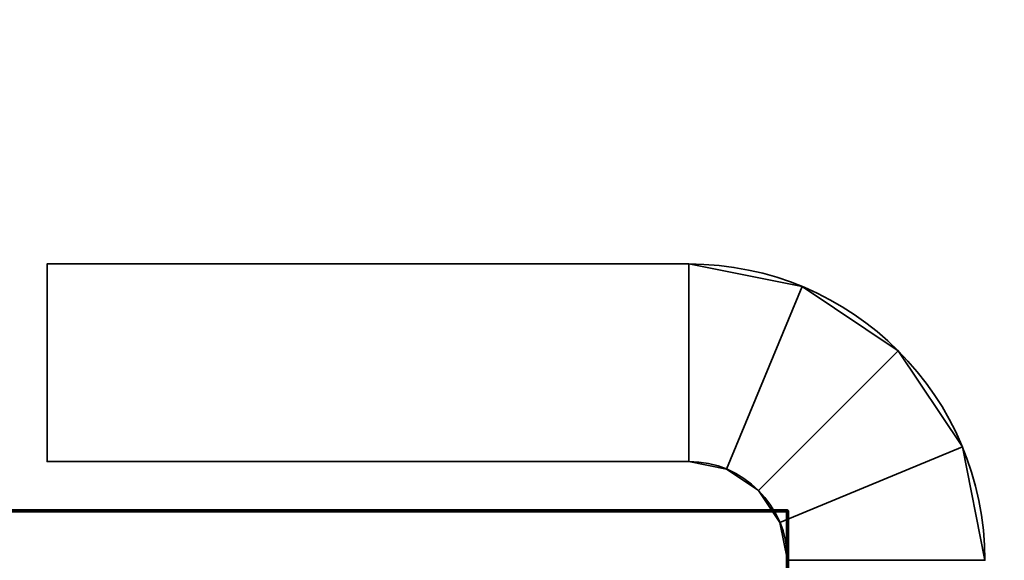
# Model space of a CAD drawing. Header units: millimetres. Extents: x -603 to 3703, y -115 to 193.
# Tile 199 of 256: x 424.72 to 434.7, y -7 to -1.53. Entities that reach past the tile are written whole.
import ezdxf

# ---------------------------------------------------------------- set-up
doc = ezdxf.new("R2010")
doc.units = ezdxf.units.MM
doc.layers.add('151', color=7, linetype='Continuous', true_color=0xffffff)

# ---------------------------------------------------------------- blocks, each defined once
blk = doc.blocks.new('UG_SURFACE_001')
at = {"layer": '151', "color": 252, "linetype": 'Continuous', "lineweight": 35}
for points in [[(603, -18, 2212.25), (603, 174.4, 2212.25), (-603, 174.4, 2212.25), (-603, -18, 2212.25)], [(-453, -18, 2062.2499), (-453, 174.4, 2062.2499), (453, 174.4, 2062.2499), (453, -18, 2062.2499)]]:
    blk.add_3dface(points, dxfattribs=at)
blk = doc.blocks.new('UG_SURFACE_037')
at = {"layer": '151', "color": 18, "linetype": 'Continuous', "lineweight": 70}
for points in [[(414.5, -6.5, 344.25), (432.5, -6.5, 344.25), (432.5, -6.5, 309.25), (414.5, -6.5, 309.25)], [(414.5, -28.5, 309.25), (414.5, -6.5, 309.25), (432.5, -6.5, 309.25), (432.5, -31.5, 309.25)], [(432.5, -31.5, 344.25), (432.5, -6.5, 344.25), (414.5, -6.5, 344.25), (414.5, -28.5, 344.25)], [(432.5, -6.5, 344.25), (432.5, -31.5, 344.25), (432.5, -31.5, 309.25), (432.5, -6.5, 309.25)]]:
    blk.add_3dface(points, dxfattribs=at)
blk = doc.blocks.new('UG_SURFACE_038')
at = {"layer": '151', "color": 252, "linetype": 'Continuous', "lineweight": 35}
for points in [[(425, -6, 342.75), (425, -4, 342.75), (425, -4, 310.75), (425, -6, 310.75)], [(431.5, -4, 342.75), (431.5, -4, 310.75), (425, -4, 310.75), (425, -4, 342.75)], [(431.5, -6, 310.75), (425, -6, 310.75), (425, -4, 310.75), (431.5, -4, 310.75)], [(431.5, -4, 342.75), (425, -4, 342.75), (425, -6, 342.75), (431.5, -6, 342.75)], [(431.5, -4, 310.75), (432.6481, -4.2284, 310.75), (431.8827, -6.0761, 310.75), (431.5, -6, 310.75)], [(431.5, -6, 342.75), (431.8827, -6.0761, 342.75), (432.6481, -4.2284, 342.75), (431.5, -4, 342.75)], [(431.5, -4, 310.75), (431.5, -4, 342.75), (432.6481, -4.2284, 342.75), (432.6481, -4.2284, 310.75)], [(432.6481, -4.2284, 310.75), (433.6213, -4.8787, 310.75), (432.2071, -6.2929, 310.75), (431.8827, -6.0761, 310.75)], [(431.8827, -6.0761, 342.75), (432.2071, -6.2929, 342.75), (433.6213, -4.8787, 342.75), (432.6481, -4.2284, 342.75)], [(432.6481, -4.2284, 310.75), (432.6481, -4.2284, 342.75), (433.6213, -4.8787, 342.75), (433.6213, -4.8787, 310.75)], [(432.4239, -6.6173, 310.75), (432.2071, -6.2929, 310.75), (433.6213, -4.8787, 310.75), (434.2716, -5.8519, 310.75)], [(434.2716, -5.8519, 342.75), (433.6213, -4.8787, 342.75), (432.2071, -6.2929, 342.75), (432.4239, -6.6173, 342.75)], [(433.6213, -4.8787, 310.75), (433.6213, -4.8787, 342.75), (434.2716, -5.8519, 342.75), (434.2716, -5.8519, 310.75)], [(432.5, -7, 310.75), (432.4239, -6.6173, 310.75), (434.2716, -5.8519, 310.75), (434.5, -7, 310.75)], [(434.5, -7, 342.75), (434.2716, -5.8519, 342.75), (432.4239, -6.6173, 342.75), (432.5, -7, 342.75)], [(434.2716, -5.8519, 310.75), (434.2716, -5.8519, 342.75), (434.5, -7, 342.75), (434.5, -7, 310.75)], [(431.5, -6, 342.75), (425, -6, 342.75), (425, -6, 310.75), (431.5, -6, 310.75)], [(431.8827, -6.0761, 310.75), (431.8827, -6.0761, 342.75), (431.5, -6, 342.75), (431.5, -6, 310.75)], [(432.2071, -6.2929, 310.75), (432.2071, -6.2929, 342.75), (431.8827, -6.0761, 342.75), (431.8827, -6.0761, 310.75)], [(432.4239, -6.6173, 310.75), (432.4239, -6.6173, 342.75), (432.2071, -6.2929, 342.75), (432.2071, -6.2929, 310.75)], [(432.5, -7, 310.75), (432.5, -7, 342.75), (432.4239, -6.6173, 342.75), (432.4239, -6.6173, 310.75)]]:
    blk.add_3dface(points, dxfattribs=at)
blk = doc.blocks.new('UG_SURFACE_043')
at = {"layer": '151', "color": 18, "linetype": 'Continuous', "lineweight": 70}
for points in [[(414.5, -6.5, 1529.25), (432.5, -6.5, 1529.25), (432.5, -6.5, 1494.2501), (414.5, -6.5, 1494.2501)], [(414.5, -28.5, 1494.2501), (414.5, -6.5, 1494.2501), (432.5, -6.5, 1494.2501), (432.5, -31.5, 1494.2501)], [(432.5, -31.5, 1529.25), (432.5, -6.5, 1529.25), (414.5, -6.5, 1529.25), (414.5, -28.5, 1529.25)], [(432.5, -6.5, 1529.25), (432.5, -31.5, 1529.25), (432.5, -31.5, 1494.2501), (432.5, -6.5, 1494.2501)]]:
    blk.add_3dface(points, dxfattribs=at)
blk = doc.blocks.new('UG_SURFACE_044')
at = {"layer": '151', "color": 252, "linetype": 'Continuous', "lineweight": 35}
for points in [[(425, -6, 1527.75), (425, -4, 1527.75), (425, -4, 1495.75), (425, -6, 1495.75)], [(431.5, -4, 1527.75), (431.5, -4, 1495.75), (425, -4, 1495.75), (425, -4, 1527.75)], [(431.5, -6, 1495.75), (425, -6, 1495.75), (425, -4, 1495.75), (431.5, -4, 1495.75)], [(431.5, -4, 1527.75), (425, -4, 1527.75), (425, -6, 1527.75), (431.5, -6, 1527.75)], [(431.5, -4, 1495.75), (432.6481, -4.2284, 1495.75), (431.8827, -6.0761, 1495.75), (431.5, -6, 1495.75)], [(431.5, -6, 1527.75), (431.8827, -6.0761, 1527.75), (432.6481, -4.2284, 1527.75), (431.5, -4, 1527.75)], [(431.5, -4, 1495.75), (431.5, -4, 1527.75), (432.6481, -4.2284, 1527.75), (432.6481, -4.2284, 1495.75)], [(432.6481, -4.2284, 1495.75), (433.6213, -4.8787, 1495.75), (432.2071, -6.2929, 1495.75), (431.8827, -6.0761, 1495.75)], [(431.8827, -6.0761, 1527.75), (432.2071, -6.2929, 1527.75), (433.6213, -4.8787, 1527.75), (432.6481, -4.2284, 1527.75)], [(432.6481, -4.2284, 1495.75), (432.6481, -4.2284, 1527.75), (433.6213, -4.8787, 1527.75), (433.6213, -4.8787, 1495.75)], [(432.4239, -6.6173, 1495.75), (432.2071, -6.2929, 1495.75), (433.6213, -4.8787, 1495.75), (434.2716, -5.8519, 1495.75)], [(434.2716, -5.8519, 1527.75), (433.6213, -4.8787, 1527.75), (432.2071, -6.2929, 1527.75), (432.4239, -6.6173, 1527.75)], [(433.6213, -4.8787, 1495.75), (433.6213, -4.8787, 1527.75), (434.2716, -5.8519, 1527.75), (434.2716, -5.8519, 1495.75)], [(432.5, -7, 1495.75), (432.4239, -6.6173, 1495.75), (434.2716, -5.8519, 1495.75), (434.5, -7, 1495.75)], [(434.5, -7, 1527.75), (434.2716, -5.8519, 1527.75), (432.4239, -6.6173, 1527.75), (432.5, -7, 1527.75)], [(434.2716, -5.8519, 1495.75), (434.2716, -5.8519, 1527.75), (434.5, -7, 1527.75), (434.5, -7, 1495.75)], [(431.5, -6, 1527.75), (425, -6, 1527.75), (425, -6, 1495.75), (431.5, -6, 1495.75)], [(431.8827, -6.0761, 1495.75), (431.8827, -6.0761, 1527.75), (431.5, -6, 1527.75), (431.5, -6, 1495.75)], [(432.2071, -6.2929, 1495.75), (432.2071, -6.2929, 1527.75), (431.8827, -6.0761, 1527.75), (431.8827, -6.0761, 1495.75)], [(432.4239, -6.6173, 1495.75), (432.4239, -6.6173, 1527.75), (432.2071, -6.2929, 1527.75), (432.2071, -6.2929, 1495.75)], [(432.5, -7, 1495.75), (432.5, -7, 1527.75), (432.4239, -6.6173, 1527.75), (432.4239, -6.6173, 1495.75)]]:
    blk.add_3dface(points, dxfattribs=at)
blk = doc.blocks.new('UG_SURFACE_046')
at = {"layer": '151', "color": 18, "linetype": 'Continuous', "lineweight": 70}
for points in [[(414.5, -6.5, 1779.25), (432.5, -6.5, 1779.25), (432.5, -6.5, 1744.2501), (414.5, -6.5, 1744.2501)], [(414.5, -28.5, 1744.2501), (414.5, -6.5, 1744.2501), (432.5, -6.5, 1744.2501), (432.5, -31.5, 1744.2501)], [(432.5, -31.5, 1779.25), (432.5, -6.5, 1779.25), (414.5, -6.5, 1779.25), (414.5, -28.5, 1779.25)], [(432.5, -6.5, 1779.25), (432.5, -31.5, 1779.25), (432.5, -31.5, 1744.2501), (432.5, -6.5, 1744.2501)]]:
    blk.add_3dface(points, dxfattribs=at)
blk = doc.blocks.new('UG_SURFACE_047')
at = {"layer": '151', "color": 252, "linetype": 'Continuous', "lineweight": 35}
for points in [[(425, -6, 1777.75), (425, -4, 1777.75), (425, -4, 1745.75), (425, -6, 1745.75)], [(431.5, -4, 1777.75), (431.5, -4, 1745.75), (425, -4, 1745.75), (425, -4, 1777.75)], [(431.5, -6, 1745.75), (425, -6, 1745.75), (425, -4, 1745.75), (431.5, -4, 1745.75)], [(431.5, -4, 1777.75), (425, -4, 1777.75), (425, -6, 1777.75), (431.5, -6, 1777.75)], [(431.5, -4, 1745.75), (432.6481, -4.2284, 1745.75), (431.8827, -6.0761, 1745.75), (431.5, -6, 1745.75)], [(431.5, -6, 1777.75), (431.8827, -6.0761, 1777.75), (432.6481, -4.2284, 1777.75), (431.5, -4, 1777.75)], [(431.5, -4, 1745.75), (431.5, -4, 1777.75), (432.6481, -4.2284, 1777.75), (432.6481, -4.2284, 1745.75)], [(432.6481, -4.2284, 1745.75), (433.6213, -4.8787, 1745.75), (432.2071, -6.2929, 1745.75), (431.8827, -6.0761, 1745.75)], [(431.8827, -6.0761, 1777.75), (432.2071, -6.2929, 1777.75), (433.6213, -4.8787, 1777.75), (432.6481, -4.2284, 1777.75)], [(432.6481, -4.2284, 1745.75), (432.6481, -4.2284, 1777.75), (433.6213, -4.8787, 1777.75), (433.6213, -4.8787, 1745.75)], [(432.4239, -6.6173, 1745.75), (432.2071, -6.2929, 1745.75), (433.6213, -4.8787, 1745.75), (434.2716, -5.8519, 1745.75)], [(434.2716, -5.8519, 1777.75), (433.6213, -4.8787, 1777.75), (432.2071, -6.2929, 1777.75), (432.4239, -6.6173, 1777.75)], [(433.6213, -4.8787, 1745.75), (433.6213, -4.8787, 1777.75), (434.2716, -5.8519, 1777.75), (434.2716, -5.8519, 1745.75)], [(432.5, -7, 1745.75), (432.4239, -6.6173, 1745.75), (434.2716, -5.8519, 1745.75), (434.5, -7, 1745.75)], [(434.5, -7, 1777.75), (434.2716, -5.8519, 1777.75), (432.4239, -6.6173, 1777.75), (432.5, -7, 1777.75)], [(434.2716, -5.8519, 1745.75), (434.2716, -5.8519, 1777.75), (434.5, -7, 1777.75), (434.5, -7, 1745.75)], [(431.5, -6, 1777.75), (425, -6, 1777.75), (425, -6, 1745.75), (431.5, -6, 1745.75)], [(431.8827, -6.0761, 1745.75), (431.8827, -6.0761, 1777.75), (431.5, -6, 1777.75), (431.5, -6, 1745.75)], [(432.2071, -6.2929, 1745.75), (432.2071, -6.2929, 1777.75), (431.8827, -6.0761, 1777.75), (431.8827, -6.0761, 1745.75)], [(432.4239, -6.6173, 1745.75), (432.4239, -6.6173, 1777.75), (432.2071, -6.2929, 1777.75), (432.2071, -6.2929, 1745.75)], [(432.5, -7, 1745.75), (432.5, -7, 1777.75), (432.4239, -6.6173, 1777.75), (432.4239, -6.6173, 1745.75)]]:
    blk.add_3dface(points, dxfattribs=at)

msp = doc.modelspace()

# ---------------------------------------------------------------- linework, layer by layer
at = {"layer": '151', "color": 252, "linetype": 'Continuous', "lineweight": 35, "true_color": 0x939598}
for p, q in [((425, -4, 310.75), (425, -6, 310.75)), ((425, -4, 310.75), (425, -4, 342.75)), ((425, -4, 342.75), (431.5, -4, 342.75)), ((431.5, -4, 310.75), (425, -4, 310.75)), ((425, -4, 342.75), (425, -6, 342.75)), ((425, -4, 1495.75), (425, -6, 1495.75)), ((431.5, -4, 1495.75), (425, -4, 1495.75)), ((425, -4, 1495.75), (425, -4, 1527.75)), ((425, -4, 1527.75), (425, -6, 1527.75)), ((425, -4, 1527.75), (431.5, -4, 1527.75)), ((425, -4, 1745.75), (425, -4, 1777.75)), ((431.5, -4, 1745.75), (425, -4, 1745.75)), ((425, -4, 1745.75), (425, -6, 1745.75)), ((425, -4, 1777.75), (431.5, -4, 1777.75)), ((425, -4, 1777.75), (425, -6, 1777.75)), ((431.5, -4, 342.75), (431.5, -4, 310.75)), ((431.5, -4, 1527.75), (431.5, -4, 1495.75)), ((431.5, -4, 1777.75), (431.5, -4, 1745.75)), ((425, -6, 342.75), (431.5, -6, 342.75)), ((425, -6, 310.75), (425, -6, 342.75)), ((431.5, -6, 310.75), (425, -6, 310.75)), ((431.5, -6, 1495.75), (425, -6, 1495.75)), ((425, -6, 1527.75), (431.5, -6, 1527.75)), ((425, -6, 1495.75), (425, -6, 1527.75)), ((425, -6, 1777.75), (431.5, -6, 1777.75)), ((425, -6, 1745.75), (425, -6, 1777.75)), ((431.5, -6, 1745.75), (425, -6, 1745.75)), ((431.5, -6, 342.75), (431.5, -6, 310.75)), ((431.5, -6, 1527.75), (431.5, -6, 1495.75)), ((431.5, -6, 1777.75), (431.5, -6, 1745.75))]:
    msp.add_line(p, q, dxfattribs=at)
at = {"layer": '151', "color": 252, "linetype": 'Continuous', "lineweight": 70, "true_color": 0x939598}
for p, q in [((432.5, -6.5, 344.25), (414.5, -6.5, 344.25)), ((414.5, -6.5, 309.25), (432.5, -6.5, 309.25)), ((414.5, -6.5, 1494.25), (432.5, -6.5, 1494.25)), ((432.5, -6.5, 1529.25), (414.5, -6.5, 1529.25)), ((432.5, -6.5, 1779.25), (414.5, -6.5, 1779.25)), ((414.5, -6.5, 1744.25), (432.5, -6.5, 1744.25)), ((432.5, -31.5, 344.25), (432.5, -6.5, 344.25)), ((432.5, -31.5, 309.25), (432.5, -6.5, 309.25)), ((432.5, -6.5, 309.25), (432.5, -6.5, 344.25)), ((432.5, -31.5, 1529.25), (432.5, -6.5, 1529.25)), ((432.5, -6.5, 1494.25), (432.5, -6.5, 1529.25)), ((432.5, -31.5, 1494.25), (432.5, -6.5, 1494.25)), ((432.5, -6.5, 1744.25), (432.5, -6.5, 1779.25)), ((432.5, -31.5, 1744.25), (432.5, -6.5, 1744.25)), ((432.5, -31.5, 1779.25), (432.5, -6.5, 1779.25))]:
    msp.add_line(p, q, dxfattribs=at)
at = {"layer": '151', "color": 252, "linetype": 'Continuous', "lineweight": 35, "true_color": 0x939598}
for centre, radius in [((431.5, -7, 342.75), 3), ((431.5, -7, 1527.75), 3), ((431.5, -7, 1777.75), 3), ((431.5, -7, 342.75), 1), ((431.5, -7, 1527.75), 1), ((431.5, -7, 1777.75), 1)]:
    msp.add_arc(centre, radius, 0, 90, dxfattribs=at)
at = {"layer": '151', "color": 252, "linetype": 'Continuous', "lineweight": 35, "true_color": 0x939598, "extrusion": (0, 0, -1)}
for centre, radius in [((-431.5, -7, -310.75), 3), ((-431.5, -7, -1495.75), 3), ((-431.5, -7, -1745.75), 3), ((-431.5, -7, -310.75), 1), ((-431.5, -7, -1495.75), 1), ((-431.5, -7, -1745.75), 1)]:
    msp.add_arc(centre, radius, 90, 180, dxfattribs=at)

# ---------------------------------------------------------------- block references
at = {"layer": '151', "color": 252, "linetype": 'Continuous', "lineweight": 35, "true_color": 0x939598}
for name in ['UG_SURFACE_001', 'UG_SURFACE_038', 'UG_SURFACE_044', 'UG_SURFACE_047']:
    msp.add_blockref(name, (0, 0), dxfattribs=at)
at = {"layer": '151', "color": 252, "linetype": 'Continuous', "lineweight": 70, "true_color": 0x939598}
for name in ['UG_SURFACE_037', 'UG_SURFACE_043', 'UG_SURFACE_046']:
    msp.add_blockref(name, (0, 0), dxfattribs=at)

doc.saveas('drawing.dxf')
